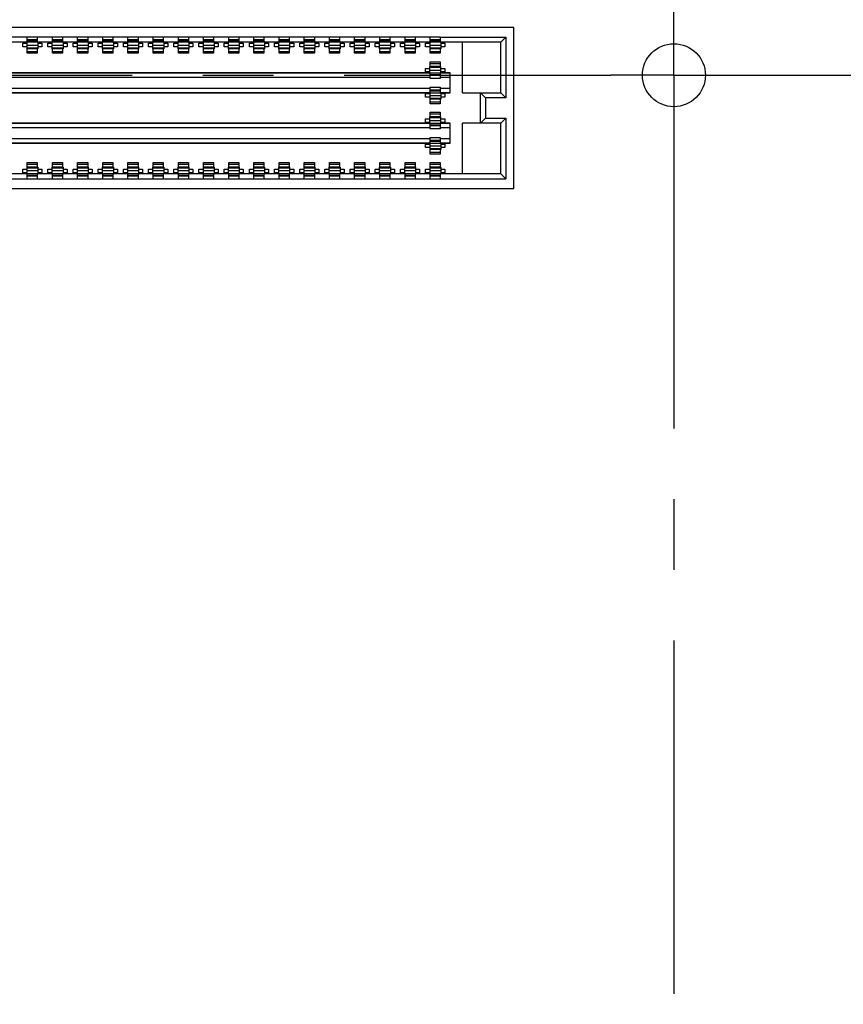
# Model space of a CAD drawing. Header units: inches. Extents: x -4.5 to 34, y 0 to 22.
# Tile 33 of 41: x 25 to 26.6, y 14.2 to 16.1. Entities that reach past the tile are written whole.
import ezdxf

# ---------------------------------------------------------------- set-up
doc = ezdxf.new("R2010")
doc.units = ezdxf.units.IN
doc.header["$LTSCALE"] = 1.87
doc.header["$MEASUREMENT"] = 0
doc.linetypes.add('CENTER', pattern=[0.6, 0.375, -0.075, 0.075, -0.075])
doc.layers.get('0').update_dxf_attribs({"linetype": 'CONTINUOUS'})
doc.layers.add('02___PRT_ALL_AXES', color=7, linetype='CONTINUOUS')

msp = doc.modelspace()

# ---------------------------------------------------------------- linework, layer by layer
at = {"color": 7, "linetype": 'CONTINUOUS'}
for p, q in [((23.7202, 16.1344), (25.9492, 16.1344)), ((25.9492, 15.8134), (25.9492, 16.1344)), ((25.9232, 16.1044), (23.7532, 16.1044)), ((24.9832, 16.1144), (24.9532, 16.1144)), ((24.9822, 16.1042), (24.9822, 16.0914)), ((24.9832, 16.1044), (24.9832, 16.1154)), ((24.9832, 16.1154), (25.0032, 16.1154)), ((25.0032, 16.1094), (24.9832, 16.1094)), ((24.9832, 16.1081), (25.0032, 16.1081)), ((25.0032, 16.1154), (25.0032, 16.1044)), ((25.0332, 16.1144), (25.0032, 16.1144)), ((25.0042, 16.1042), (25.0042, 16.0914)), ((25.0322, 16.1042), (25.0322, 16.0914)), ((25.0332, 16.1044), (25.0332, 16.1154)), ((25.0332, 16.1154), (25.0532, 16.1154)), ((25.0532, 16.1094), (25.0332, 16.1094)), ((25.0332, 16.1081), (25.0532, 16.1081)), ((25.0532, 16.1154), (25.0532, 16.1044)), ((25.0832, 16.1144), (25.0532, 16.1144)), ((25.0542, 16.1042), (25.0542, 16.0914)), ((25.0822, 16.1042), (25.0822, 16.0914)), ((25.0832, 16.1044), (25.0832, 16.1154)), ((25.0832, 16.1154), (25.1032, 16.1154)), ((25.1032, 16.1094), (25.0832, 16.1094)), ((25.0832, 16.1081), (25.1032, 16.1081)), ((25.1032, 16.1154), (25.1032, 16.1044)), ((25.1332, 16.1144), (25.1032, 16.1144)), ((25.1042, 16.1042), (25.1042, 16.0914)), ((25.1322, 16.1042), (25.1322, 16.0914)), ((25.1332, 16.1044), (25.1332, 16.1154)), ((25.1332, 16.1154), (25.1532, 16.1154)), ((25.1532, 16.1094), (25.1332, 16.1094)), ((25.1332, 16.1081), (25.1532, 16.1081)), ((25.1532, 16.1154), (25.1532, 16.1044)), ((25.1832, 16.1144), (25.1532, 16.1144)), ((25.1542, 16.1042), (25.1542, 16.0914)), ((25.1822, 16.1042), (25.1822, 16.0914)), ((25.1832, 16.1044), (25.1832, 16.1154)), ((25.1832, 16.1154), (25.2032, 16.1154)), ((25.2032, 16.1094), (25.1832, 16.1094)), ((25.1832, 16.1081), (25.2032, 16.1081)), ((25.2032, 16.1154), (25.2032, 16.1044)), ((25.2332, 16.1144), (25.2032, 16.1144)), ((25.2042, 16.1042), (25.2042, 16.0914)), ((25.2322, 16.1042), (25.2322, 16.0914)), ((25.2332, 16.1044), (25.2332, 16.1154)), ((25.2332, 16.1154), (25.2532, 16.1154)), ((25.2532, 16.1094), (25.2332, 16.1094)), ((25.2332, 16.1081), (25.2532, 16.1081)), ((25.2532, 16.1154), (25.2532, 16.1044)), ((25.2832, 16.1144), (25.2532, 16.1144)), ((25.2542, 16.1042), (25.2542, 16.0914)), ((25.2822, 16.1042), (25.2822, 16.0914)), ((25.2832, 16.1044), (25.2832, 16.1154)), ((25.2832, 16.1154), (25.3032, 16.1154)), ((25.3032, 16.1094), (25.2832, 16.1094)), ((25.2832, 16.1081), (25.3032, 16.1081)), ((25.3032, 16.1154), (25.3032, 16.1044)), ((25.3332, 16.1144), (25.3032, 16.1144)), ((25.3042, 16.1042), (25.3042, 16.0914)), ((25.3322, 16.1042), (25.3322, 16.0914)), ((25.3332, 16.1044), (25.3332, 16.1154)), ((25.3332, 16.1154), (25.3532, 16.1154)), ((25.3532, 16.1094), (25.3332, 16.1094)), ((25.3332, 16.1081), (25.3532, 16.1081)), ((25.3532, 16.1154), (25.3532, 16.1044)), ((25.3832, 16.1144), (25.3532, 16.1144)), ((25.3542, 16.1042), (25.3542, 16.0914)), ((25.3822, 16.1042), (25.3822, 16.0914)), ((25.3832, 16.1044), (25.3832, 16.1154)), ((25.3832, 16.1154), (25.4032, 16.1154)), ((25.4032, 16.1094), (25.3832, 16.1094)), ((25.3832, 16.1081), (25.4032, 16.1081)), ((25.4032, 16.1154), (25.4032, 16.1044)), ((25.4332, 16.1144), (25.4032, 16.1144)), ((25.4042, 16.1042), (25.4042, 16.0914)), ((25.4322, 16.1042), (25.4322, 16.0914)), ((25.4332, 16.1044), (25.4332, 16.1154)), ((25.4332, 16.1154), (25.4532, 16.1154)), ((25.4532, 16.1094), (25.4332, 16.1094)), ((25.4332, 16.1081), (25.4532, 16.1081)), ((25.4532, 16.1154), (25.4532, 16.1044)), ((25.4832, 16.1144), (25.4532, 16.1144)), ((25.4542, 16.1042), (25.4542, 16.0914)), ((25.4822, 16.1042), (25.4822, 16.0914)), ((25.4832, 16.1044), (25.4832, 16.1154)), ((25.4832, 16.1154), (25.5032, 16.1154)), ((25.5032, 16.1094), (25.4832, 16.1094)), ((25.4832, 16.1081), (25.5032, 16.1081)), ((25.5032, 16.1154), (25.5032, 16.1044)), ((25.5332, 16.1144), (25.5032, 16.1144)), ((25.5042, 16.1042), (25.5042, 16.0914)), ((25.5322, 16.1042), (25.5322, 16.0914)), ((25.5332, 16.1044), (25.5332, 16.1154)), ((25.5332, 16.1154), (25.5532, 16.1154)), ((25.5532, 16.1094), (25.5332, 16.1094)), ((25.5332, 16.1081), (25.5532, 16.1081)), ((25.5532, 16.1154), (25.5532, 16.1044)), ((25.5832, 16.1144), (25.5532, 16.1144)), ((25.5542, 16.1042), (25.5542, 16.0914)), ((25.5822, 16.1042), (25.5822, 16.0914)), ((25.5832, 16.1044), (25.5832, 16.1154)), ((25.5832, 16.1154), (25.6032, 16.1154)), ((25.6032, 16.1094), (25.5832, 16.1094)), ((25.5832, 16.1081), (25.6032, 16.1081)), ((25.6032, 16.1154), (25.6032, 16.1044)), ((25.6332, 16.1144), (25.6032, 16.1144)), ((25.6042, 16.1042), (25.6042, 16.0914)), ((25.6322, 16.1042), (25.6322, 16.0914)), ((25.6332, 16.1044), (25.6332, 16.1154)), ((25.6332, 16.1154), (25.6532, 16.1154)), ((25.6532, 16.1094), (25.6332, 16.1094)), ((25.6332, 16.1081), (25.6532, 16.1081)), ((25.6532, 16.1154), (25.6532, 16.1044)), ((25.6832, 16.1144), (25.6532, 16.1144)), ((25.6542, 16.1042), (25.6542, 16.0914)), ((25.6822, 16.1042), (25.6822, 16.0914)), ((25.6832, 16.1044), (25.6832, 16.1154)), ((25.6832, 16.1154), (25.7032, 16.1154)), ((25.7032, 16.1094), (25.6832, 16.1094)), ((25.6832, 16.1081), (25.7032, 16.1081)), ((25.7032, 16.1154), (25.7032, 16.1044)), ((25.7332, 16.1144), (25.7032, 16.1144)), ((25.7042, 16.1042), (25.7042, 16.0914)), ((25.7322, 16.1042), (25.7322, 16.0914)), ((25.7332, 16.1044), (25.7332, 16.1154)), ((25.7332, 16.1154), (25.7532, 16.1154)), ((25.7532, 16.1094), (25.7332, 16.1094)), ((25.7332, 16.1081), (25.7532, 16.1081)), ((25.7532, 16.1154), (25.7532, 16.1044)), ((25.7832, 16.1144), (25.7532, 16.1144)), ((25.7542, 16.1042), (25.7542, 16.0914)), ((25.7822, 16.1042), (25.7822, 16.0914)), ((25.7832, 16.1044), (25.7832, 16.1154)), ((25.7832, 16.1154), (25.8032, 16.1154)), ((25.8032, 16.1094), (25.7832, 16.1094)), ((25.7832, 16.1081), (25.8032, 16.1081)), ((25.8032, 16.1154), (25.8032, 16.1044)), ((25.8032, 16.1144), (25.9332, 16.1144)), ((25.8042, 16.1042), (25.8042, 16.0914)), ((25.8472, 16.0039), (25.8472, 16.1044)), ((25.9332, 16.1144), (25.9232, 16.1044)), ((25.9232, 16.0039), (25.9232, 16.1044)), ((25.9332, 16.1144), (25.9332, 15.9939)), ((24.9742, 16.0954), (24.9742, 16.1024)), ((24.9742, 16.1024), (24.9822, 16.1024)), ((24.9822, 16.0954), (24.9742, 16.0954)), ((24.9822, 16.0988), (25.0042, 16.0988)), ((25.0042, 16.0929), (24.9822, 16.0929)), ((25.0042, 16.0914), (24.9822, 16.0914)), ((24.9832, 16.0824), (24.9832, 16.0914)), ((25.0032, 16.0854), (24.9832, 16.0854)), ((25.0032, 16.0914), (25.0032, 16.0824)), ((25.0042, 16.1024), (25.0122, 16.1024)), ((25.0122, 16.0954), (25.0042, 16.0954)), ((25.0122, 16.1024), (25.0122, 16.0954)), ((25.0242, 16.0954), (25.0242, 16.1024)), ((25.0242, 16.1024), (25.0322, 16.1024)), ((25.0322, 16.0954), (25.0242, 16.0954)), ((25.0322, 16.0988), (25.0542, 16.0988)), ((25.0542, 16.0929), (25.0322, 16.0929)), ((25.0542, 16.0914), (25.0322, 16.0914)), ((25.0332, 16.0824), (25.0332, 16.0914)), ((25.0532, 16.0854), (25.0332, 16.0854)), ((25.0532, 16.0914), (25.0532, 16.0824)), ((25.0542, 16.1024), (25.0622, 16.1024)), ((25.0622, 16.0954), (25.0542, 16.0954)), ((25.0622, 16.1024), (25.0622, 16.0954)), ((25.0742, 16.0954), (25.0742, 16.1024)), ((25.0742, 16.1024), (25.0822, 16.1024)), ((25.0822, 16.0954), (25.0742, 16.0954)), ((25.0822, 16.0988), (25.1042, 16.0988)), ((25.1042, 16.0929), (25.0822, 16.0929)), ((25.1042, 16.0914), (25.0822, 16.0914)), ((25.0832, 16.0824), (25.0832, 16.0914)), ((25.1032, 16.0854), (25.0832, 16.0854)), ((25.1032, 16.0914), (25.1032, 16.0824)), ((25.1042, 16.1024), (25.1122, 16.1024)), ((25.1122, 16.0954), (25.1042, 16.0954)), ((25.1122, 16.1024), (25.1122, 16.0954)), ((25.1242, 16.0954), (25.1242, 16.1024)), ((25.1242, 16.1024), (25.1322, 16.1024)), ((25.1322, 16.0954), (25.1242, 16.0954)), ((25.1322, 16.0988), (25.1542, 16.0988)), ((25.1542, 16.0929), (25.1322, 16.0929)), ((25.1542, 16.0914), (25.1322, 16.0914)), ((25.1332, 16.0824), (25.1332, 16.0914)), ((25.1532, 16.0854), (25.1332, 16.0854)), ((25.1532, 16.0914), (25.1532, 16.0824)), ((25.1542, 16.1024), (25.1622, 16.1024)), ((25.1622, 16.0954), (25.1542, 16.0954)), ((25.1622, 16.1024), (25.1622, 16.0954)), ((25.1742, 16.0954), (25.1742, 16.1024)), ((25.1742, 16.1024), (25.1822, 16.1024)), ((25.1822, 16.0954), (25.1742, 16.0954)), ((25.1822, 16.0988), (25.2042, 16.0988)), ((25.2042, 16.0929), (25.1822, 16.0929)), ((25.2042, 16.0914), (25.1822, 16.0914)), ((25.1832, 16.0824), (25.1832, 16.0914)), ((25.2032, 16.0854), (25.1832, 16.0854)), ((25.2032, 16.0914), (25.2032, 16.0824)), ((25.2042, 16.1024), (25.2122, 16.1024)), ((25.2122, 16.0954), (25.2042, 16.0954)), ((25.2122, 16.1024), (25.2122, 16.0954)), ((25.2242, 16.0954), (25.2242, 16.1024)), ((25.2242, 16.1024), (25.2322, 16.1024)), ((25.2322, 16.0954), (25.2242, 16.0954)), ((25.2322, 16.0988), (25.2542, 16.0988)), ((25.2542, 16.0929), (25.2322, 16.0929)), ((25.2542, 16.0914), (25.2322, 16.0914)), ((25.2332, 16.0824), (25.2332, 16.0914)), ((25.2532, 16.0854), (25.2332, 16.0854)), ((25.2532, 16.0914), (25.2532, 16.0824)), ((25.2542, 16.1024), (25.2622, 16.1024)), ((25.2622, 16.0954), (25.2542, 16.0954)), ((25.2622, 16.1024), (25.2622, 16.0954)), ((25.2742, 16.0954), (25.2742, 16.1024)), ((25.2742, 16.1024), (25.2822, 16.1024)), ((25.2822, 16.0954), (25.2742, 16.0954)), ((25.2822, 16.0988), (25.3042, 16.0988)), ((25.3042, 16.0929), (25.2822, 16.0929)), ((25.3042, 16.0914), (25.2822, 16.0914)), ((25.2832, 16.0824), (25.2832, 16.0914)), ((25.3032, 16.0854), (25.2832, 16.0854)), ((25.3032, 16.0914), (25.3032, 16.0824)), ((25.3042, 16.1024), (25.3122, 16.1024)), ((25.3122, 16.0954), (25.3042, 16.0954)), ((25.3122, 16.1024), (25.3122, 16.0954)), ((25.3242, 16.0954), (25.3242, 16.1024)), ((25.3242, 16.1024), (25.3322, 16.1024)), ((25.3322, 16.0954), (25.3242, 16.0954)), ((25.3322, 16.0988), (25.3542, 16.0988)), ((25.3542, 16.0929), (25.3322, 16.0929)), ((25.3542, 16.0914), (25.3322, 16.0914)), ((25.3332, 16.0824), (25.3332, 16.0914)), ((25.3532, 16.0854), (25.3332, 16.0854)), ((25.3532, 16.0914), (25.3532, 16.0824)), ((25.3542, 16.1024), (25.3622, 16.1024)), ((25.3622, 16.0954), (25.3542, 16.0954)), ((25.3622, 16.1024), (25.3622, 16.0954)), ((25.3742, 16.0954), (25.3742, 16.1024)), ((25.3742, 16.1024), (25.3822, 16.1024)), ((25.3822, 16.0954), (25.3742, 16.0954)), ((25.3822, 16.0988), (25.4042, 16.0988)), ((25.4042, 16.0929), (25.3822, 16.0929)), ((25.4042, 16.0914), (25.3822, 16.0914)), ((25.3832, 16.0824), (25.3832, 16.0914)), ((25.4032, 16.0854), (25.3832, 16.0854)), ((25.4032, 16.0914), (25.4032, 16.0824)), ((25.4042, 16.1024), (25.4122, 16.1024)), ((25.4122, 16.0954), (25.4042, 16.0954)), ((25.4122, 16.1024), (25.4122, 16.0954)), ((25.4242, 16.0954), (25.4242, 16.1024)), ((25.4242, 16.1024), (25.4322, 16.1024)), ((25.4322, 16.0954), (25.4242, 16.0954)), ((25.4322, 16.0988), (25.4542, 16.0988)), ((25.4542, 16.0929), (25.4322, 16.0929)), ((25.4542, 16.0914), (25.4322, 16.0914)), ((25.4332, 16.0824), (25.4332, 16.0914)), ((25.4532, 16.0854), (25.4332, 16.0854)), ((25.4532, 16.0914), (25.4532, 16.0824)), ((25.4542, 16.1024), (25.4622, 16.1024)), ((25.4622, 16.0954), (25.4542, 16.0954)), ((25.4622, 16.1024), (25.4622, 16.0954)), ((25.4742, 16.0954), (25.4742, 16.1024)), ((25.4742, 16.1024), (25.4822, 16.1024)), ((25.4822, 16.0954), (25.4742, 16.0954)), ((25.4822, 16.0988), (25.5042, 16.0988)), ((25.5042, 16.0929), (25.4822, 16.0929)), ((25.5042, 16.0914), (25.4822, 16.0914)), ((25.4832, 16.0824), (25.4832, 16.0914)), ((25.5032, 16.0854), (25.4832, 16.0854)), ((25.5032, 16.0914), (25.5032, 16.0824)), ((25.5042, 16.1024), (25.5122, 16.1024)), ((25.5122, 16.0954), (25.5042, 16.0954)), ((25.5122, 16.1024), (25.5122, 16.0954)), ((25.5242, 16.0954), (25.5242, 16.1024)), ((25.5242, 16.1024), (25.5322, 16.1024)), ((25.5322, 16.0954), (25.5242, 16.0954)), ((25.5322, 16.0988), (25.5542, 16.0988)), ((25.5542, 16.0929), (25.5322, 16.0929)), ((25.5542, 16.0914), (25.5322, 16.0914)), ((25.5332, 16.0824), (25.5332, 16.0914)), ((25.5532, 16.0854), (25.5332, 16.0854)), ((25.5532, 16.0914), (25.5532, 16.0824)), ((25.5542, 16.1024), (25.5622, 16.1024)), ((25.5622, 16.0954), (25.5542, 16.0954)), ((25.5622, 16.1024), (25.5622, 16.0954)), ((25.5742, 16.0954), (25.5742, 16.1024)), ((25.5742, 16.1024), (25.5822, 16.1024)), ((25.5822, 16.0954), (25.5742, 16.0954)), ((25.5822, 16.0988), (25.6042, 16.0988)), ((25.6042, 16.0929), (25.5822, 16.0929)), ((25.6042, 16.0914), (25.5822, 16.0914)), ((25.5832, 16.0824), (25.5832, 16.0914)), ((25.6032, 16.0854), (25.5832, 16.0854)), ((25.6032, 16.0914), (25.6032, 16.0824)), ((25.6042, 16.1024), (25.6122, 16.1024)), ((25.6122, 16.0954), (25.6042, 16.0954)), ((25.6122, 16.1024), (25.6122, 16.0954)), ((25.6242, 16.0954), (25.6242, 16.1024)), ((25.6242, 16.1024), (25.6322, 16.1024)), ((25.6322, 16.0954), (25.6242, 16.0954)), ((25.6322, 16.0988), (25.6542, 16.0988)), ((25.6542, 16.0929), (25.6322, 16.0929)), ((25.6542, 16.0914), (25.6322, 16.0914)), ((25.6332, 16.0824), (25.6332, 16.0914)), ((25.6532, 16.0854), (25.6332, 16.0854)), ((25.6532, 16.0914), (25.6532, 16.0824)), ((25.6542, 16.1024), (25.6622, 16.1024)), ((25.6622, 16.0954), (25.6542, 16.0954)), ((25.6622, 16.1024), (25.6622, 16.0954)), ((25.6742, 16.0954), (25.6742, 16.1024)), ((25.6742, 16.1024), (25.6822, 16.1024)), ((25.6822, 16.0954), (25.6742, 16.0954)), ((25.6822, 16.0988), (25.7042, 16.0988)), ((25.7042, 16.0929), (25.6822, 16.0929)), ((25.7042, 16.0914), (25.6822, 16.0914)), ((25.6832, 16.0824), (25.6832, 16.0914)), ((25.7032, 16.0854), (25.6832, 16.0854)), ((25.7032, 16.0914), (25.7032, 16.0824)), ((25.7042, 16.1024), (25.7122, 16.1024)), ((25.7122, 16.0954), (25.7042, 16.0954)), ((25.7122, 16.1024), (25.7122, 16.0954)), ((25.7242, 16.0954), (25.7242, 16.1024)), ((25.7242, 16.1024), (25.7322, 16.1024)), ((25.7322, 16.0954), (25.7242, 16.0954)), ((25.7322, 16.0988), (25.7542, 16.0988)), ((25.7542, 16.0929), (25.7322, 16.0929)), ((25.7542, 16.0914), (25.7322, 16.0914)), ((25.7332, 16.0824), (25.7332, 16.0914)), ((25.7532, 16.0854), (25.7332, 16.0854)), ((25.7532, 16.0914), (25.7532, 16.0824)), ((25.7542, 16.1024), (25.7622, 16.1024)), ((25.7622, 16.0954), (25.7542, 16.0954)), ((25.7622, 16.1024), (25.7622, 16.0954)), ((25.7742, 16.0954), (25.7742, 16.1024)), ((25.7742, 16.1024), (25.7822, 16.1024)), ((25.7822, 16.0954), (25.7742, 16.0954)), ((25.7822, 16.0988), (25.8042, 16.0988)), ((25.8042, 16.0929), (25.7822, 16.0929)), ((25.8042, 16.0914), (25.7822, 16.0914)), ((25.7832, 16.0824), (25.7832, 16.0914)), ((25.8032, 16.0854), (25.7832, 16.0854)), ((25.8032, 16.0914), (25.8032, 16.0824)), ((25.8042, 16.1024), (25.8122, 16.1024)), ((25.8122, 16.0954), (25.8042, 16.0954)), ((25.8122, 16.1024), (25.8122, 16.0954)), ((25.0032, 16.0824), (24.9832, 16.0824)), ((25.0532, 16.0824), (25.0332, 16.0824)), ((25.1032, 16.0824), (25.0832, 16.0824)), ((25.1532, 16.0824), (25.1332, 16.0824)), ((25.2032, 16.0824), (25.1832, 16.0824)), ((25.2532, 16.0824), (25.2332, 16.0824)), ((25.3032, 16.0824), (25.2832, 16.0824)), ((25.3532, 16.0824), (25.3332, 16.0824)), ((25.4032, 16.0824), (25.3832, 16.0824)), ((25.4532, 16.0824), (25.4332, 16.0824)), ((25.5032, 16.0824), (25.4832, 16.0824)), ((25.5532, 16.0824), (25.5332, 16.0824)), ((25.6032, 16.0824), (25.5832, 16.0824)), ((25.6532, 16.0824), (25.6332, 16.0824)), ((25.7032, 16.0824), (25.6832, 16.0824)), ((25.7532, 16.0824), (25.7332, 16.0824)), ((25.8032, 16.0824), (25.7832, 16.0824)), ((25.7832, 16.0564), (25.7832, 16.0654)), ((25.7832, 16.0654), (25.8032, 16.0654)), ((25.8032, 16.0654), (25.8032, 16.0564)), ((25.7742, 16.0454), (25.7742, 16.0524)), ((25.7742, 16.0524), (25.7822, 16.0524)), ((25.7822, 16.0454), (25.7742, 16.0454)), ((25.8042, 16.0564), (25.7822, 16.0564)), ((25.7822, 16.0435), (25.7822, 16.0563)), ((25.7822, 16.0548), (25.8042, 16.0548)), ((25.7822, 16.0489), (25.8042, 16.0489)), ((25.7832, 16.0624), (25.8032, 16.0624)), ((25.8042, 16.0435), (25.8042, 16.0563)), ((25.8042, 16.0524), (25.8122, 16.0524)), ((25.8122, 16.0454), (25.8042, 16.0454)), ((25.8122, 16.0524), (25.8122, 16.0454)), ((25.7832, 16.043), (23.8532, 16.043)), ((23.8532, 16.035), (25.7832, 16.035)), ((23.8542, 16.0444), (25.7822, 16.0444)), ((25.7832, 16.0435), (25.8032, 16.0435)), ((25.7832, 16.0324), (25.7832, 16.043)), ((25.8032, 16.0396), (25.7832, 16.0396)), ((25.8032, 16.0384), (25.7832, 16.0384)), ((25.8032, 16.0324), (25.7832, 16.0324)), ((25.8032, 16.043), (25.8032, 16.0324)), ((25.8222, 16.043), (25.8032, 16.043)), ((25.8032, 16.035), (25.8222, 16.035)), ((25.8042, 16.0444), (25.8222, 16.0444)), ((25.8222, 16.0444), (25.8222, 16.0034)), ((25.7832, 16.0127), (23.8532, 16.0127)), ((25.7832, 16.0047), (25.7832, 16.0154)), ((25.7832, 16.0154), (25.8032, 16.0154)), ((25.8032, 16.0094), (25.7832, 16.0094)), ((25.7832, 16.0081), (25.8032, 16.0081)), ((25.8032, 16.0154), (25.8032, 16.0047)), ((25.8222, 16.0127), (25.8032, 16.0127)), ((23.8532, 16.0047), (25.7832, 16.0047)), ((25.7822, 16.0034), (23.8542, 16.0034)), ((25.7742, 15.9954), (25.7742, 16.0024)), ((25.7742, 16.0024), (25.7822, 16.0024)), ((25.7822, 15.9954), (25.7742, 15.9954)), ((25.7822, 16.0042), (25.7822, 15.9914)), ((25.7822, 15.9988), (25.8042, 15.9988)), ((25.8042, 15.9929), (25.7822, 15.9929)), ((25.8042, 15.9914), (25.7822, 15.9914)), ((25.7832, 16.0042), (25.8032, 16.0042)), ((25.7832, 15.9824), (25.7832, 15.9914)), ((25.8032, 16.0047), (25.8222, 16.0047)), ((25.8032, 15.9914), (25.8032, 15.9824)), ((25.8042, 16.0042), (25.8042, 15.9914)), ((25.8222, 16.0034), (25.8042, 16.0034)), ((25.8042, 16.0024), (25.8122, 16.0024)), ((25.8122, 15.9954), (25.8042, 15.9954)), ((25.8122, 16.0024), (25.8122, 15.9954)), ((25.8472, 16.0039), (25.9232, 16.0039)), ((25.8832, 15.9438), (25.8832, 16.0039)), ((25.8932, 15.9939), (25.8832, 16.0039)), ((25.8932, 15.9939), (25.8932, 15.9538)), ((25.9332, 15.9939), (25.8932, 15.9939)), ((25.9332, 15.9939), (25.9232, 16.0039)), ((25.8032, 15.9854), (25.7832, 15.9854)), ((25.8032, 15.9824), (25.7832, 15.9824)), ((25.7742, 15.9454), (25.7742, 15.9524)), ((25.7742, 15.9524), (25.7822, 15.9524)), ((25.8042, 15.9564), (25.7822, 15.9564)), ((25.7822, 15.9435), (25.7822, 15.9563)), ((25.7822, 15.9548), (25.8042, 15.9548)), ((25.7822, 15.9489), (25.8042, 15.9489)), ((25.7832, 15.9564), (25.7832, 15.9654)), ((25.7832, 15.9654), (25.8032, 15.9654)), ((25.7832, 15.9624), (25.8032, 15.9624)), ((25.8032, 15.9654), (25.8032, 15.9564)), ((25.8042, 15.9435), (25.8042, 15.9563)), ((25.8042, 15.9524), (25.8122, 15.9524)), ((25.8122, 15.9524), (25.8122, 15.9454)), ((25.8932, 15.9538), (25.8832, 15.9438)), ((25.8932, 15.9538), (25.9332, 15.9538)), ((25.9332, 15.9538), (25.9232, 15.9438)), ((25.9332, 15.9538), (25.9332, 15.8334)), ((25.7832, 15.943), (23.8532, 15.943)), ((23.8532, 15.935), (25.7832, 15.935)), ((23.8542, 15.9444), (25.7822, 15.9444)), ((25.7822, 15.9454), (25.7742, 15.9454)), ((25.7832, 15.9435), (25.8032, 15.9435)), ((25.7832, 15.9324), (25.7832, 15.943)), ((25.8032, 15.9396), (25.7832, 15.9396)), ((25.8032, 15.9384), (25.7832, 15.9384)), ((25.8032, 15.9324), (25.7832, 15.9324)), ((25.8032, 15.943), (25.8032, 15.9324)), ((25.8222, 15.943), (25.8032, 15.943)), ((25.8032, 15.935), (25.8222, 15.935)), ((25.8122, 15.9454), (25.8042, 15.9454)), ((25.8042, 15.9444), (25.8222, 15.9444)), ((25.8222, 15.9444), (25.8222, 15.9034)), ((25.8472, 15.8434), (25.8472, 15.9438)), ((25.9232, 15.9438), (25.8472, 15.9438)), ((25.9232, 15.8434), (25.9232, 15.9438)), ((25.7832, 15.9127), (23.8532, 15.9127)), ((25.7832, 15.9047), (25.7832, 15.9154)), ((25.7832, 15.9154), (25.8032, 15.9154)), ((25.8032, 15.9094), (25.7832, 15.9094)), ((25.7832, 15.9081), (25.8032, 15.9081)), ((25.8032, 15.9154), (25.8032, 15.9047)), ((25.8222, 15.9127), (25.8032, 15.9127)), ((23.8532, 15.9047), (25.7832, 15.9047)), ((25.7822, 15.9034), (23.8542, 15.9034)), ((25.7742, 15.8954), (25.7742, 15.9024)), ((25.7742, 15.9024), (25.7822, 15.9024)), ((25.7822, 15.8954), (25.7742, 15.8954)), ((25.7822, 15.9042), (25.7822, 15.8914)), ((25.7822, 15.8988), (25.8042, 15.8988)), ((25.8042, 15.8929), (25.7822, 15.8929)), ((25.8042, 15.8914), (25.7822, 15.8914)), ((25.7832, 15.9042), (25.8032, 15.9042)), ((25.7832, 15.8824), (25.7832, 15.8914)), ((25.8032, 15.9047), (25.8222, 15.9047)), ((25.8032, 15.8914), (25.8032, 15.8824)), ((25.8042, 15.9042), (25.8042, 15.8914)), ((25.8222, 15.9034), (25.8042, 15.9034)), ((25.8042, 15.9024), (25.8122, 15.9024)), ((25.8122, 15.8954), (25.8042, 15.8954)), ((25.8122, 15.9024), (25.8122, 15.8954)), ((25.8032, 15.8854), (25.7832, 15.8854)), ((25.8032, 15.8824), (25.7832, 15.8824)), ((24.9742, 15.8454), (24.9742, 15.8524)), ((24.9742, 15.8524), (24.9822, 15.8524)), ((24.9822, 15.8564), (24.9822, 15.8435)), ((25.0042, 15.8564), (24.9822, 15.8564)), ((24.9822, 15.8548), (25.0042, 15.8548)), ((24.9832, 15.8564), (24.9832, 15.8654)), ((24.9832, 15.8654), (25.0032, 15.8654)), ((24.9832, 15.8624), (25.0032, 15.8624)), ((25.0032, 15.8654), (25.0032, 15.8564)), ((25.0042, 15.8564), (25.0042, 15.8435)), ((25.0042, 15.8524), (25.0122, 15.8524)), ((25.0122, 15.8524), (25.0122, 15.8454)), ((25.0242, 15.8454), (25.0242, 15.8524)), ((25.0242, 15.8524), (25.0322, 15.8524)), ((25.0322, 15.8564), (25.0322, 15.8435)), ((25.0542, 15.8564), (25.0322, 15.8564)), ((25.0322, 15.8548), (25.0542, 15.8548)), ((25.0332, 15.8564), (25.0332, 15.8654)), ((25.0332, 15.8654), (25.0532, 15.8654)), ((25.0332, 15.8624), (25.0532, 15.8624)), ((25.0532, 15.8654), (25.0532, 15.8564)), ((25.0542, 15.8564), (25.0542, 15.8435)), ((25.0542, 15.8524), (25.0622, 15.8524)), ((25.0622, 15.8524), (25.0622, 15.8454)), ((25.0742, 15.8454), (25.0742, 15.8524)), ((25.0742, 15.8524), (25.0822, 15.8524)), ((25.0822, 15.8564), (25.0822, 15.8435)), ((25.1042, 15.8564), (25.0822, 15.8564)), ((25.0822, 15.8548), (25.1042, 15.8548)), ((25.0832, 15.8564), (25.0832, 15.8654)), ((25.0832, 15.8654), (25.1032, 15.8654)), ((25.0832, 15.8624), (25.1032, 15.8624)), ((25.1032, 15.8654), (25.1032, 15.8564)), ((25.1042, 15.8564), (25.1042, 15.8435)), ((25.1042, 15.8524), (25.1122, 15.8524)), ((25.1122, 15.8524), (25.1122, 15.8454)), ((25.1242, 15.8454), (25.1242, 15.8524)), ((25.1242, 15.8524), (25.1322, 15.8524)), ((25.1322, 15.8564), (25.1322, 15.8435)), ((25.1542, 15.8564), (25.1322, 15.8564)), ((25.1322, 15.8548), (25.1542, 15.8548)), ((25.1332, 15.8564), (25.1332, 15.8654)), ((25.1332, 15.8654), (25.1532, 15.8654)), ((25.1332, 15.8624), (25.1532, 15.8624)), ((25.1532, 15.8654), (25.1532, 15.8564)), ((25.1542, 15.8564), (25.1542, 15.8435)), ((25.1542, 15.8524), (25.1622, 15.8524)), ((25.1622, 15.8524), (25.1622, 15.8454)), ((25.1742, 15.8454), (25.1742, 15.8524)), ((25.1742, 15.8524), (25.1822, 15.8524)), ((25.1822, 15.8564), (25.1822, 15.8435)), ((25.2042, 15.8564), (25.1822, 15.8564)), ((25.1822, 15.8548), (25.2042, 15.8548)), ((25.1832, 15.8564), (25.1832, 15.8654)), ((25.1832, 15.8654), (25.2032, 15.8654)), ((25.1832, 15.8624), (25.2032, 15.8624)), ((25.2032, 15.8654), (25.2032, 15.8564)), ((25.2042, 15.8564), (25.2042, 15.8435)), ((25.2042, 15.8524), (25.2122, 15.8524)), ((25.2122, 15.8524), (25.2122, 15.8454)), ((25.2242, 15.8454), (25.2242, 15.8524)), ((25.2242, 15.8524), (25.2322, 15.8524)), ((25.2322, 15.8564), (25.2322, 15.8435)), ((25.2542, 15.8564), (25.2322, 15.8564)), ((25.2322, 15.8548), (25.2542, 15.8548)), ((25.2332, 15.8564), (25.2332, 15.8654)), ((25.2332, 15.8654), (25.2532, 15.8654)), ((25.2332, 15.8624), (25.2532, 15.8624)), ((25.2532, 15.8654), (25.2532, 15.8564)), ((25.2542, 15.8564), (25.2542, 15.8435)), ((25.2542, 15.8524), (25.2622, 15.8524)), ((25.2622, 15.8524), (25.2622, 15.8454)), ((25.2742, 15.8454), (25.2742, 15.8524)), ((25.2742, 15.8524), (25.2822, 15.8524)), ((25.2822, 15.8564), (25.2822, 15.8435)), ((25.3042, 15.8564), (25.2822, 15.8564)), ((25.2822, 15.8548), (25.3042, 15.8548)), ((25.2832, 15.8564), (25.2832, 15.8654)), ((25.2832, 15.8654), (25.3032, 15.8654)), ((25.2832, 15.8624), (25.3032, 15.8624)), ((25.3032, 15.8654), (25.3032, 15.8564)), ((25.3042, 15.8564), (25.3042, 15.8435)), ((25.3042, 15.8524), (25.3122, 15.8524)), ((25.3122, 15.8524), (25.3122, 15.8454)), ((25.3242, 15.8454), (25.3242, 15.8524)), ((25.3242, 15.8524), (25.3322, 15.8524)), ((25.3322, 15.8564), (25.3322, 15.8435)), ((25.3542, 15.8564), (25.3322, 15.8564)), ((25.3322, 15.8548), (25.3542, 15.8548)), ((25.3332, 15.8564), (25.3332, 15.8654)), ((25.3332, 15.8654), (25.3532, 15.8654)), ((25.3332, 15.8624), (25.3532, 15.8624)), ((25.3532, 15.8654), (25.3532, 15.8564)), ((25.3542, 15.8564), (25.3542, 15.8435)), ((25.3542, 15.8524), (25.3622, 15.8524)), ((25.3622, 15.8524), (25.3622, 15.8454)), ((25.3742, 15.8454), (25.3742, 15.8524)), ((25.3742, 15.8524), (25.3822, 15.8524)), ((25.3822, 15.8564), (25.3822, 15.8435)), ((25.4042, 15.8564), (25.3822, 15.8564)), ((25.3822, 15.8548), (25.4042, 15.8548)), ((25.3832, 15.8564), (25.3832, 15.8654)), ((25.3832, 15.8654), (25.4032, 15.8654)), ((25.3832, 15.8624), (25.4032, 15.8624)), ((25.4032, 15.8654), (25.4032, 15.8564)), ((25.4042, 15.8564), (25.4042, 15.8435)), ((25.4042, 15.8524), (25.4122, 15.8524)), ((25.4122, 15.8524), (25.4122, 15.8454)), ((25.4242, 15.8454), (25.4242, 15.8524)), ((25.4242, 15.8524), (25.4322, 15.8524)), ((25.4322, 15.8564), (25.4322, 15.8435)), ((25.4542, 15.8564), (25.4322, 15.8564)), ((25.4322, 15.8548), (25.4542, 15.8548)), ((25.4332, 15.8564), (25.4332, 15.8654)), ((25.4332, 15.8654), (25.4532, 15.8654)), ((25.4332, 15.8624), (25.4532, 15.8624)), ((25.4532, 15.8654), (25.4532, 15.8564)), ((25.4542, 15.8564), (25.4542, 15.8435)), ((25.4542, 15.8524), (25.4622, 15.8524)), ((25.4622, 15.8524), (25.4622, 15.8454)), ((25.4742, 15.8454), (25.4742, 15.8524)), ((25.4742, 15.8524), (25.4822, 15.8524)), ((25.4822, 15.8564), (25.4822, 15.8435)), ((25.5042, 15.8564), (25.4822, 15.8564)), ((25.4822, 15.8548), (25.5042, 15.8548)), ((25.4832, 15.8564), (25.4832, 15.8654)), ((25.4832, 15.8654), (25.5032, 15.8654)), ((25.4832, 15.8624), (25.5032, 15.8624)), ((25.5032, 15.8654), (25.5032, 15.8564)), ((25.5042, 15.8564), (25.5042, 15.8435)), ((25.5042, 15.8524), (25.5122, 15.8524)), ((25.5122, 15.8524), (25.5122, 15.8454)), ((25.5242, 15.8454), (25.5242, 15.8524)), ((25.5242, 15.8524), (25.5322, 15.8524)), ((25.5322, 15.8564), (25.5322, 15.8435)), ((25.5542, 15.8564), (25.5322, 15.8564)), ((25.5322, 15.8548), (25.5542, 15.8548)), ((25.5332, 15.8564), (25.5332, 15.8654)), ((25.5332, 15.8654), (25.5532, 15.8654)), ((25.5332, 15.8624), (25.5532, 15.8624)), ((25.5532, 15.8654), (25.5532, 15.8564)), ((25.5542, 15.8564), (25.5542, 15.8435)), ((25.5542, 15.8524), (25.5622, 15.8524)), ((25.5622, 15.8524), (25.5622, 15.8454)), ((25.5742, 15.8454), (25.5742, 15.8524)), ((25.5742, 15.8524), (25.5822, 15.8524)), ((25.5822, 15.8564), (25.5822, 15.8435)), ((25.6042, 15.8564), (25.5822, 15.8564)), ((25.5822, 15.8548), (25.6042, 15.8548)), ((25.5832, 15.8564), (25.5832, 15.8654)), ((25.5832, 15.8654), (25.6032, 15.8654)), ((25.5832, 15.8624), (25.6032, 15.8624)), ((25.6032, 15.8654), (25.6032, 15.8564)), ((25.6042, 15.8564), (25.6042, 15.8435)), ((25.6042, 15.8524), (25.6122, 15.8524)), ((25.6122, 15.8524), (25.6122, 15.8454)), ((25.6242, 15.8454), (25.6242, 15.8524)), ((25.6242, 15.8524), (25.6322, 15.8524)), ((25.6322, 15.8564), (25.6322, 15.8435)), ((25.6542, 15.8564), (25.6322, 15.8564)), ((25.6322, 15.8548), (25.6542, 15.8548)), ((25.6332, 15.8564), (25.6332, 15.8654)), ((25.6332, 15.8654), (25.6532, 15.8654)), ((25.6332, 15.8624), (25.6532, 15.8624)), ((25.6532, 15.8654), (25.6532, 15.8564)), ((25.6542, 15.8564), (25.6542, 15.8435)), ((25.6542, 15.8524), (25.6622, 15.8524)), ((25.6622, 15.8524), (25.6622, 15.8454)), ((25.6742, 15.8454), (25.6742, 15.8524)), ((25.6742, 15.8524), (25.6822, 15.8524)), ((25.6822, 15.8564), (25.6822, 15.8435)), ((25.7042, 15.8564), (25.6822, 15.8564)), ((25.6822, 15.8548), (25.7042, 15.8548)), ((25.6832, 15.8564), (25.6832, 15.8654)), ((25.6832, 15.8654), (25.7032, 15.8654)), ((25.6832, 15.8624), (25.7032, 15.8624)), ((25.7032, 15.8654), (25.7032, 15.8564)), ((25.7042, 15.8564), (25.7042, 15.8435)), ((25.7042, 15.8524), (25.7122, 15.8524)), ((25.7122, 15.8524), (25.7122, 15.8454)), ((25.7242, 15.8454), (25.7242, 15.8524)), ((25.7242, 15.8524), (25.7322, 15.8524)), ((25.7322, 15.8564), (25.7322, 15.8435)), ((25.7542, 15.8564), (25.7322, 15.8564)), ((25.7322, 15.8548), (25.7542, 15.8548)), ((25.7332, 15.8564), (25.7332, 15.8654)), ((25.7332, 15.8654), (25.7532, 15.8654)), ((25.7332, 15.8624), (25.7532, 15.8624)), ((25.7532, 15.8654), (25.7532, 15.8564)), ((25.7542, 15.8564), (25.7542, 15.8435)), ((25.7542, 15.8524), (25.7622, 15.8524)), ((25.7622, 15.8524), (25.7622, 15.8454)), ((25.7742, 15.8454), (25.7742, 15.8524)), ((25.7742, 15.8524), (25.7822, 15.8524)), ((25.7822, 15.8564), (25.7822, 15.8435)), ((25.8042, 15.8564), (25.7822, 15.8564)), ((25.7822, 15.8548), (25.8042, 15.8548)), ((25.7832, 15.8564), (25.7832, 15.8654)), ((25.7832, 15.8654), (25.8032, 15.8654)), ((25.7832, 15.8624), (25.8032, 15.8624)), ((25.8032, 15.8654), (25.8032, 15.8564)), ((25.8042, 15.8564), (25.8042, 15.8435)), ((25.8042, 15.8524), (25.8122, 15.8524)), ((25.8122, 15.8524), (25.8122, 15.8454)), ((25.9232, 15.8434), (23.7532, 15.8434)), ((24.9532, 15.8334), (24.9832, 15.8334)), ((24.9822, 15.8454), (24.9742, 15.8454)), ((25.0042, 15.8489), (24.9822, 15.8489)), ((24.9832, 15.8324), (24.9832, 15.8434)), ((25.0032, 15.8396), (24.9832, 15.8396)), ((25.0032, 15.8384), (24.9832, 15.8384)), ((25.0032, 15.8324), (24.9832, 15.8324)), ((25.0032, 15.8434), (25.0032, 15.8324)), ((25.0032, 15.8334), (25.0332, 15.8334)), ((25.0122, 15.8454), (25.0042, 15.8454)), ((25.0322, 15.8454), (25.0242, 15.8454)), ((25.0542, 15.8489), (25.0322, 15.8489)), ((25.0332, 15.8324), (25.0332, 15.8434)), ((25.0532, 15.8396), (25.0332, 15.8396)), ((25.0532, 15.8384), (25.0332, 15.8384)), ((25.0532, 15.8324), (25.0332, 15.8324)), ((25.0532, 15.8434), (25.0532, 15.8324)), ((25.0532, 15.8334), (25.0832, 15.8334)), ((25.0622, 15.8454), (25.0542, 15.8454)), ((25.0822, 15.8454), (25.0742, 15.8454)), ((25.1042, 15.8489), (25.0822, 15.8489)), ((25.0832, 15.8324), (25.0832, 15.8434)), ((25.1032, 15.8396), (25.0832, 15.8396)), ((25.1032, 15.8384), (25.0832, 15.8384)), ((25.1032, 15.8324), (25.0832, 15.8324)), ((25.1032, 15.8434), (25.1032, 15.8324)), ((25.1032, 15.8334), (25.1332, 15.8334)), ((25.1122, 15.8454), (25.1042, 15.8454)), ((25.1322, 15.8454), (25.1242, 15.8454)), ((25.1542, 15.8489), (25.1322, 15.8489)), ((25.1332, 15.8324), (25.1332, 15.8434)), ((25.1532, 15.8396), (25.1332, 15.8396)), ((25.1532, 15.8384), (25.1332, 15.8384)), ((25.1532, 15.8324), (25.1332, 15.8324)), ((25.1532, 15.8434), (25.1532, 15.8324)), ((25.1532, 15.8334), (25.1832, 15.8334)), ((25.1622, 15.8454), (25.1542, 15.8454)), ((25.1822, 15.8454), (25.1742, 15.8454)), ((25.2042, 15.8489), (25.1822, 15.8489)), ((25.1832, 15.8324), (25.1832, 15.8434)), ((25.2032, 15.8396), (25.1832, 15.8396)), ((25.2032, 15.8384), (25.1832, 15.8384)), ((25.2032, 15.8324), (25.1832, 15.8324)), ((25.2032, 15.8434), (25.2032, 15.8324)), ((25.2032, 15.8334), (25.2332, 15.8334)), ((25.2122, 15.8454), (25.2042, 15.8454)), ((25.2322, 15.8454), (25.2242, 15.8454)), ((25.2542, 15.8489), (25.2322, 15.8489)), ((25.2332, 15.8324), (25.2332, 15.8434)), ((25.2532, 15.8396), (25.2332, 15.8396)), ((25.2532, 15.8384), (25.2332, 15.8384)), ((25.2532, 15.8324), (25.2332, 15.8324)), ((25.2532, 15.8434), (25.2532, 15.8324)), ((25.2532, 15.8334), (25.2832, 15.8334)), ((25.2622, 15.8454), (25.2542, 15.8454)), ((25.2822, 15.8454), (25.2742, 15.8454)), ((25.3042, 15.8489), (25.2822, 15.8489)), ((25.2832, 15.8324), (25.2832, 15.8434)), ((25.3032, 15.8396), (25.2832, 15.8396)), ((25.3032, 15.8384), (25.2832, 15.8384)), ((25.3032, 15.8324), (25.2832, 15.8324)), ((25.3032, 15.8434), (25.3032, 15.8324)), ((25.3032, 15.8334), (25.3332, 15.8334)), ((25.3122, 15.8454), (25.3042, 15.8454)), ((25.3322, 15.8454), (25.3242, 15.8454)), ((25.3542, 15.8489), (25.3322, 15.8489)), ((25.3332, 15.8324), (25.3332, 15.8434)), ((25.3532, 15.8396), (25.3332, 15.8396)), ((25.3532, 15.8384), (25.3332, 15.8384)), ((25.3532, 15.8324), (25.3332, 15.8324)), ((25.3532, 15.8434), (25.3532, 15.8324)), ((25.3532, 15.8334), (25.3832, 15.8334)), ((25.3622, 15.8454), (25.3542, 15.8454)), ((25.3822, 15.8454), (25.3742, 15.8454)), ((25.4042, 15.8489), (25.3822, 15.8489)), ((25.3832, 15.8324), (25.3832, 15.8434)), ((25.4032, 15.8396), (25.3832, 15.8396)), ((25.4032, 15.8384), (25.3832, 15.8384)), ((25.4032, 15.8324), (25.3832, 15.8324)), ((25.4032, 15.8434), (25.4032, 15.8324)), ((25.4032, 15.8334), (25.4332, 15.8334)), ((25.4122, 15.8454), (25.4042, 15.8454)), ((25.4322, 15.8454), (25.4242, 15.8454)), ((25.4542, 15.8489), (25.4322, 15.8489)), ((25.4332, 15.8324), (25.4332, 15.8434)), ((25.4532, 15.8396), (25.4332, 15.8396)), ((25.4532, 15.8384), (25.4332, 15.8384)), ((25.4532, 15.8324), (25.4332, 15.8324)), ((25.4532, 15.8434), (25.4532, 15.8324)), ((25.4532, 15.8334), (25.4832, 15.8334)), ((25.4622, 15.8454), (25.4542, 15.8454)), ((25.4822, 15.8454), (25.4742, 15.8454)), ((25.5042, 15.8489), (25.4822, 15.8489)), ((25.4832, 15.8324), (25.4832, 15.8434)), ((25.5032, 15.8396), (25.4832, 15.8396)), ((25.5032, 15.8384), (25.4832, 15.8384)), ((25.5032, 15.8324), (25.4832, 15.8324)), ((25.5032, 15.8434), (25.5032, 15.8324)), ((25.5032, 15.8334), (25.5332, 15.8334)), ((25.5122, 15.8454), (25.5042, 15.8454)), ((25.5322, 15.8454), (25.5242, 15.8454)), ((25.5542, 15.8489), (25.5322, 15.8489)), ((25.5332, 15.8324), (25.5332, 15.8434)), ((25.5532, 15.8396), (25.5332, 15.8396)), ((25.5532, 15.8384), (25.5332, 15.8384)), ((25.5532, 15.8324), (25.5332, 15.8324)), ((25.5532, 15.8434), (25.5532, 15.8324)), ((25.5532, 15.8334), (25.5832, 15.8334)), ((25.5622, 15.8454), (25.5542, 15.8454)), ((25.5822, 15.8454), (25.5742, 15.8454)), ((25.6042, 15.8489), (25.5822, 15.8489)), ((25.5832, 15.8324), (25.5832, 15.8434)), ((25.6032, 15.8396), (25.5832, 15.8396)), ((25.6032, 15.8384), (25.5832, 15.8384)), ((25.6032, 15.8324), (25.5832, 15.8324)), ((25.6032, 15.8434), (25.6032, 15.8324)), ((25.6032, 15.8334), (25.6332, 15.8334)), ((25.6122, 15.8454), (25.6042, 15.8454)), ((25.6322, 15.8454), (25.6242, 15.8454)), ((25.6542, 15.8489), (25.6322, 15.8489)), ((25.6332, 15.8324), (25.6332, 15.8434)), ((25.6532, 15.8396), (25.6332, 15.8396)), ((25.6532, 15.8384), (25.6332, 15.8384)), ((25.6532, 15.8324), (25.6332, 15.8324)), ((25.6532, 15.8434), (25.6532, 15.8324)), ((25.6532, 15.8334), (25.6832, 15.8334)), ((25.6622, 15.8454), (25.6542, 15.8454)), ((25.6822, 15.8454), (25.6742, 15.8454)), ((25.7042, 15.8489), (25.6822, 15.8489)), ((25.6832, 15.8324), (25.6832, 15.8434)), ((25.7032, 15.8396), (25.6832, 15.8396)), ((25.7032, 15.8384), (25.6832, 15.8384)), ((25.7032, 15.8324), (25.6832, 15.8324)), ((25.7032, 15.8434), (25.7032, 15.8324)), ((25.7032, 15.8334), (25.7332, 15.8334)), ((25.7122, 15.8454), (25.7042, 15.8454)), ((25.7322, 15.8454), (25.7242, 15.8454)), ((25.7542, 15.8489), (25.7322, 15.8489)), ((25.7332, 15.8324), (25.7332, 15.8434)), ((25.7532, 15.8396), (25.7332, 15.8396)), ((25.7532, 15.8384), (25.7332, 15.8384)), ((25.7532, 15.8324), (25.7332, 15.8324)), ((25.7532, 15.8434), (25.7532, 15.8324)), ((25.7532, 15.8334), (25.7832, 15.8334)), ((25.7622, 15.8454), (25.7542, 15.8454)), ((25.7822, 15.8454), (25.7742, 15.8454)), ((25.8042, 15.8489), (25.7822, 15.8489)), ((25.7832, 15.8324), (25.7832, 15.8434)), ((25.8032, 15.8396), (25.7832, 15.8396)), ((25.8032, 15.8384), (25.7832, 15.8384)), ((25.8032, 15.8324), (25.7832, 15.8324)), ((25.8032, 15.8434), (25.8032, 15.8324)), ((25.8032, 15.8334), (25.9332, 15.8334)), ((25.8122, 15.8454), (25.8042, 15.8454)), ((25.9232, 15.8434), (25.9332, 15.8334)), ((25.9492, 15.8134), (23.7202, 15.8134))]:
    msp.add_line(p, q, dxfattribs=at)
msp.add_circle((26.2672, 16.0389), 0.0625, dxfattribs=at)
at = {"layer": '02___PRT_ALL_AXES', "color": 7, "linetype": 'CENTER'}
for p, q in [((26.2672, 16.0389), (26.2672, 16.164)), ((23.3682, 16.0389), (26.1421, 16.0389)), ((26.2672, 16.0389), (26.1421, 16.0389)), ((26.2672, 16.0389), (26.2672, 13.2211)), ((26.2672, 16.0389), (29.0133, 16.0389))]:
    msp.add_line(p, q, dxfattribs=at)

doc.saveas('drawing.dxf')
